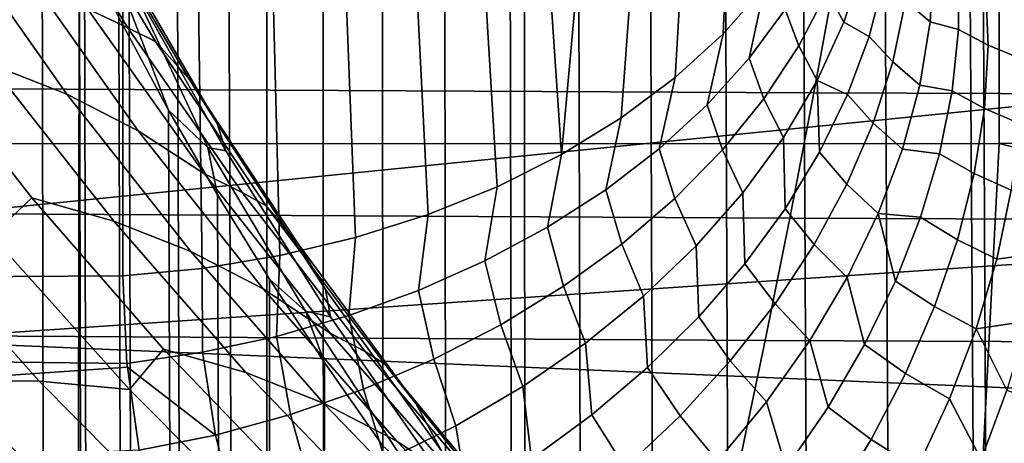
# Model space of a CAD drawing. Header units: metres. Extents: x -23 to 242, y -40 to 23.
# Tile 218 of 256: x 71.971 to 73.797, y -12.718 to -11.932. Entities that reach past the tile are written whole.
import ezdxf

# ---------------------------------------------------------------- set-up
doc = ezdxf.new("R2010")
doc.units = ezdxf.units.M
doc.layers.add('solid_10171013', color=7, linetype='CONTINUOUS')

msp = doc.modelspace()

# ---------------------------------------------------------------- linework, layer by layer
at = {"layer": 'solid_10171013'}
for points in [[(73.717133, -3.655942, 119.353729), (73.835091, -27.588884, 176.043488), (74.011604, -27.431065, 176.110474), (73.835793, -3.536384, 119.381157)], [(73.717133, -3.655942, 119.353729), (73.680176, -3.694104, 119.344887), (73.835091, -27.588884, 176.043488)], [(73.530739, -3.853148, 119.307556), (73.665634, -27.749008, 175.97551), (73.835091, -27.588884, 176.043488), (73.680176, -3.694104, 119.344887)], [(73.386841, -4.01409, 119.269241), (73.503075, -27.911385, 175.906586), (73.665634, -27.749008, 175.97551), (73.530739, -3.853148, 119.307556)], [(73.248344, -4.176884, 119.229744), (73.346985, -28.076252, 175.836609), (73.503075, -27.911385, 175.906586), (73.386841, -4.01409, 119.269241)], [(73.115219, -4.341354, 119.188873), (73.197235, -28.243603, 175.765579), (73.346985, -28.076252, 175.836609), (73.248344, -4.176884, 119.229744)], [(72.987495, -4.507337, 119.146683), (73.053871, -28.41328, 175.693542), (73.197235, -28.243603, 175.765579), (73.115219, -4.341354, 119.188873)], [(72.902733, -4.62242, 119.116966), (72.916924, -28.585091, 175.620621), (73.053871, -28.41328, 175.693542), (72.987495, -4.507337, 119.146683)], [(72.902733, -4.62242, 119.116966), (72.865189, -4.674739, 119.103317), (72.916924, -28.585091, 175.620621)], [(72.748192, -4.843482, 119.05864), (72.786224, -28.759106, 175.546753), (72.916924, -28.585091, 175.620621), (72.865189, -4.674739, 119.103317)], [(72.636414, -5.013496, 119.012497), (72.661652, -28.935356, 175.471939), (72.786224, -28.759106, 175.546753), (72.748192, -4.843482, 119.05864)], [(72.529884, -5.184659, 118.965027), (72.543312, -29.113569, 175.396301), (72.661652, -28.935356, 175.471939), (72.636414, -5.013496, 119.012497)], [(72.428658, -5.356761, 118.916313), (72.43129, -29.29351, 175.319916), (72.543312, -29.113569, 175.396301), (72.529884, -5.184659, 118.965027)], [(72.428658, -5.356761, 118.916313), (72.332764, -5.529592, 118.866302), (72.43129, -29.29351, 175.319916)], [(72.242271, -5.702827, 118.815033), (72.325623, -29.474974, 175.242889), (72.43129, -29.29351, 175.319916), (72.332764, -5.529592, 118.866302)], [(72.156136, -5.878602, 118.762047), (72.226669, -29.657143, 175.165558), (72.325623, -29.474974, 175.242889), (72.242271, -5.702827, 118.815033)], [(72.07769, -6.04959, 118.709389), (72.13414, -29.840353, 175.087799), (72.226669, -29.657143, 175.165558), (72.156136, -5.878602, 118.762047)], [(72.002632, -6.224689, 118.654114), (72.047333, -30.025942, 175.009018), (72.13414, -29.840353, 175.087799), (72.07769, -6.04959, 118.709389)], [(71.932076, -6.401572, 118.596848), (71.965866, -30.214815, 174.928848), (72.047333, -30.025942, 175.009018), (72.002632, -6.224689, 118.654114)], [(79.191704, -12.023045, 80.454788), (61.950001, -11.256891, 79.908287), (61.950001, -10.374605, 79.342781), (79.212921, -11.168853, 79.8489)], [(75.915733, -10.74929, 82.790962), (64.862846, -11.456649, 82.110382), (64.862846, -12.242196, 82.723999), (75.907806, -11.135445, 83.078117)], [(75.900108, -11.513636, 83.375587), (75.907806, -11.135445, 83.078117), (64.862846, -12.242196, 82.723999)], [(69.809341, -12.162708, 277.441162), (73.786926, -12.162126, 278.151978), (73.78727, -11.16153, 278.365143), (69.804893, -11.162249, 277.653778)], [(73.786926, -12.162126, 278.151978), (77.762283, -12.158971, 278.853668), (77.76738, -11.158391, 279.066589), (73.78727, -11.16153, 278.365143)], [(73.373672, -11.192506, 109.669243), (73.352303, -11.871211, 109.117416), (73.275558, -11.95816, 109.209831), (73.305801, -11.271087, 109.761696)], [(79.171707, -12.844369, 81.104393), (61.950001, -12.108521, 80.519234), (61.950001, -11.256891, 79.908287), (79.191704, -12.023045, 80.454788)], [(73.305801, -11.271087, 109.761696), (73.275558, -11.95816, 109.209831), (73.186653, -12.039493, 109.296272), (73.22699, -11.345261, 109.848976)], [(73.22699, -11.345261, 109.848976), (73.186653, -12.039493, 109.296272), (73.086472, -12.114411, 109.3759), (73.137917, -11.414391, 109.930313)], [(73.137917, -11.414391, 109.930313), (73.086472, -12.114411, 109.3759), (72.975983, -12.182186, 109.447937), (73.039337, -11.477882, 110.00502)], [(72.047676, -35.617657, 172.635468), (71.966148, -35.428711, 172.715683), (71.935287, -11.45597, 116.450493), (72.081856, -11.782387, 116.275116)], [(72.932106, -11.535192, 110.072449), (73.039337, -11.477882, 110.00502), (72.975983, -12.182186, 109.447937)], [(75.900108, -11.513636, 83.375587), (64.862846, -12.242196, 82.723999), (64.862846, -12.994061, 83.378441), (75.892693, -11.883585, 83.683144)], [(72.817146, -11.585824, 110.132019), (72.932106, -11.535192, 110.072449), (72.975983, -12.182186, 109.447937), (72.856262, -12.242154, 109.511673)], [(72.695435, -11.629346, 110.183228), (72.817146, -11.585824, 110.132019), (72.856262, -12.242154, 109.511673), (72.728493, -12.293728, 109.56649)], [(71.977783, -11.63312, 114.937553), (71.898643, -11.596635, 114.735931), (72.09726, -11.912383, 114.577675), (72.171959, -11.947508, 114.786331)], [(72.035484, -11.660649, 115.149124), (71.977783, -11.63312, 114.937553), (72.171959, -11.947508, 114.786331), (72.223152, -11.972837, 115.005013)], [(72.568024, -11.665383, 110.225632), (72.695435, -11.629346, 110.183228), (72.728493, -12.293728, 109.56649), (72.59391, -12.336405, 109.611847)], [(72.223152, -11.972837, 115.005013), (72.285439, -12.042599, 115.207802), (72.099991, -11.729274, 115.346542), (72.035484, -11.660649, 115.149124)], [(72.436012, -11.693626, 110.258865), (72.568024, -11.665383, 110.225632), (72.59391, -12.336405, 109.611847), (72.453835, -12.369767, 109.647308)], [(72.162735, -12.407338, 109.687241), (63.103245, -12.462082, 110.708191), (63.103245, -11.690428, 111.349579), (72.162735, -11.725827, 110.296753)], [(72.300522, -11.713832, 110.282639), (72.436012, -11.693626, 110.258865), (72.453835, -12.369767, 109.647308), (72.309639, -12.393489, 109.672523)], [(71.705017, -11.711917, 114.05368), (71.916794, -12.014435, 113.881447), (72.058586, -12.070359, 114.057831), (71.845398, -11.76751, 114.223579)], [(72.309639, -12.393489, 109.672523), (72.162735, -12.407338, 109.687241), (72.162735, -11.725827, 110.296753), (72.300522, -11.713832, 110.282639)], [(72.285439, -12.042599, 115.207802), (72.337631, -12.124631, 115.409416), (72.1539, -11.809215, 115.54335), (72.099991, -11.729274, 115.346542)], [(71.845398, -11.76751, 114.223579), (72.058586, -12.070359, 114.057831), (72.191154, -12.138371, 114.238953), (71.976357, -11.834406, 114.39846)], [(72.134544, -35.803303, 172.556671), (72.047676, -35.617657, 172.635468), (72.081856, -11.782387, 116.275116)], [(72.227135, -35.986572, 172.478882), (72.134544, -35.803303, 172.556671), (72.081856, -11.782387, 116.275116), (72.155014, -11.9283, 116.19471)], [(73.323654, -12.003746, 109.071426), (73.352303, -11.871211, 109.117416), (73.416145, -11.779493, 109.019928), (73.390335, -11.913055, 108.985451)], [(73.5075, -11.776957, 108.698013), (73.535095, -11.828142, 108.595078), (73.499146, -11.937091, 108.687729), (73.468224, -11.879872, 108.791496)], [(73.624084, -11.786897, 108.280289), (73.665306, -11.82165, 108.177986), (73.659294, -11.936112, 108.271553), (73.613556, -11.897802, 108.372818)], [(72.337631, -12.124631, 115.409416), (72.353447, -12.175571, 115.626572), (72.175636, -11.86054, 115.755157), (72.1539, -11.809215, 115.54335)], [(70.671623, -12.054364, 255.185928), (70.715714, -11.817327, 254.935837), (73.487556, -11.829341, 255.473633), (73.443855, -12.067575, 255.722382)], [(73.444969, -11.818969, 108.894753), (73.468224, -11.879872, 108.791496), (73.415901, -11.980934, 108.880493), (73.390335, -11.913055, 108.985451)], [(73.499146, -11.937091, 108.687729), (73.535095, -11.828142, 108.595078), (73.573654, -11.855341, 108.475266), (73.546112, -11.963202, 108.563026)], [(73.659294, -11.936112, 108.271553), (73.665306, -11.82165, 108.177986), (73.711105, -11.839803, 108.066139), (73.711586, -11.950233, 108.156631)], [(71.976357, -11.834406, 114.39846), (72.191154, -12.138371, 114.238953), (72.31385, -12.218266, 114.424194), (72.09726, -11.912383, 114.577675)], [(73.443855, -12.067575, 255.722382), (73.487556, -11.829341, 255.473633), (76.253548, -11.838207, 256.010284), (76.21035, -12.077531, 256.257629)], [(73.711105, -11.839803, 108.066139), (73.761948, -11.866637, 107.966911), (73.766861, -11.97937, 108.059334), (73.711586, -11.950233, 108.156631)], [(72.154762, -11.859114, 115.989006), (72.247337, -12.09978, 116.09877), (72.155014, -11.9283, 116.19471)], [(72.175636, -11.86054, 115.755157), (72.320229, -12.168999, 115.866714), (72.247337, -12.09978, 116.09877), (72.154762, -11.859114, 115.989006)], [(72.175636, -11.86054, 115.755157), (72.353447, -12.175571, 115.626572), (72.320229, -12.168999, 115.866714)], [(73.573654, -11.855341, 108.475266), (73.613556, -11.897802, 108.372818), (73.590004, -12.01055, 108.460594), (73.546112, -11.963202, 108.563026)], [(75.88559, -12.245023, 84.000557), (75.892693, -11.883585, 83.683144), (64.862846, -12.994061, 83.378441)], [(73.245529, -12.090231, 109.151917), (73.275558, -11.95816, 109.209831), (73.352303, -11.871211, 109.117416), (73.323654, -12.003746, 109.071426)], [(73.468224, -11.879872, 108.791496), (73.499146, -11.937091, 108.687729), (73.449661, -12.044945, 108.775291), (73.415901, -11.980934, 108.880493)], [(73.761948, -11.866637, 107.966911), (73.817307, -11.889606, 107.870293), (73.826569, -12.004143, 107.965088), (73.766861, -11.97937, 108.059334)], [(73.613556, -11.897802, 108.372818), (73.659294, -11.936112, 108.271553), (73.640007, -12.053362, 108.359718), (73.590004, -12.01055, 108.460594)], [(72.171959, -11.947508, 114.786331), (72.09726, -11.912383, 114.577675), (72.31385, -12.218266, 114.424194), (72.383705, -12.252645, 114.640114)], [(73.390335, -11.913055, 108.985451), (73.415901, -11.980934, 108.880493), (73.351021, -12.079206, 108.964188), (73.323654, -12.003746, 109.071426)], [(72.326157, -36.168804, 172.40152), (72.227135, -35.986572, 172.478882), (72.155014, -11.9283, 116.19471), (72.247337, -12.09978, 116.09877)], [(73.449661, -12.044945, 108.775291), (73.499146, -11.937091, 108.687729), (73.546112, -11.963202, 108.563026), (73.506119, -12.071057, 108.645859)], [(73.640007, -12.053362, 108.359718), (73.659294, -11.936112, 108.271553), (73.711586, -11.950233, 108.156631), (73.700073, -12.064227, 108.241821)], [(72.223152, -11.972837, 115.005013), (72.171959, -11.947508, 114.786331), (72.383705, -12.252645, 114.640114), (72.427887, -12.276531, 114.865959)], [(73.711586, -11.950233, 108.156631), (73.766861, -11.97937, 108.059334), (73.759735, -12.096624, 108.14579), (73.700073, -12.064227, 108.241821)], [(71.918739, -12.332765, 113.298889), (71.994064, -12.262594, 113.535057), (71.766449, -11.970761, 113.710419), (71.679611, -12.035268, 113.485909)], [(71.766449, -11.970761, 113.710419), (71.994064, -12.262594, 113.535057), (72.145523, -12.305983, 113.713371), (71.916794, -12.014435, 113.881447)], [(72.427887, -12.276531, 114.865959), (72.487686, -12.347833, 115.074455), (72.285439, -12.042599, 115.207802), (72.223152, -11.972837, 115.005013)], [(73.156647, -12.17174, 109.226212), (73.186653, -12.039493, 109.296272), (73.275558, -11.95816, 109.209831), (73.245529, -12.090231, 109.151917)], [(73.546112, -11.963202, 108.563026), (73.590004, -12.01055, 108.460594), (73.55365, -12.12409, 108.542809), (73.506119, -12.071057, 108.645859)], [(73.415901, -11.980934, 108.880493), (73.449661, -12.044945, 108.775291), (73.387131, -12.150661, 108.856903), (73.351021, -12.079206, 108.964188)], [(73.766861, -11.97937, 108.059334), (73.826569, -12.004143, 107.965088), (73.823837, -12.124207, 108.053223), (73.759735, -12.096624, 108.14579)], [(73.323654, -12.003746, 109.071426), (73.351021, -12.079206, 108.964188), (73.274185, -12.173775, 109.041809), (73.245529, -12.090231, 109.151917)], [(73.590004, -12.01055, 108.460594), (73.640007, -12.053362, 108.359718), (73.607651, -12.172259, 108.44162), (73.55365, -12.12409, 108.542809)], [(71.916794, -12.014435, 113.881447), (72.145523, -12.305983, 113.713371), (72.288651, -12.362389, 113.896805), (72.058586, -12.070359, 114.057831)], [(72.487686, -12.347833, 115.074455), (72.537933, -12.432316, 115.281235), (72.337631, -12.124631, 115.409416), (72.285439, -12.042599, 115.207802)], [(73.0578, -12.247546, 109.293633), (73.086472, -12.114411, 109.3759), (73.186653, -12.039493, 109.296272), (73.156647, -12.17174, 109.226212)], [(73.449661, -12.044945, 108.775291), (73.454018, -12.177941, 108.723038), (73.390282, -12.282901, 108.793854), (73.387131, -12.150661, 108.856903)], [(73.449661, -12.044945, 108.775291), (73.506119, -12.071057, 108.645859), (73.454018, -12.177941, 108.723038)], [(70.626572, -12.285744, 255.441437), (70.671623, -12.054364, 255.185928), (73.443855, -12.067575, 255.722382), (73.3992, -12.300131, 255.976593)], [(73.607651, -12.172259, 108.44162), (73.640007, -12.053362, 108.359718), (73.700073, -12.064227, 108.241821), (73.676674, -12.18075, 108.320938)], [(73.700073, -12.064227, 108.241821), (73.759735, -12.096624, 108.14579), (73.740623, -12.217292, 108.225471), (73.676674, -12.18075, 108.320938)], [(72.058586, -12.070359, 114.057831), (72.288651, -12.362389, 113.896805), (72.422752, -12.431664, 114.084778), (72.191154, -12.138371, 114.238953)], [(73.351021, -12.079206, 108.964188), (73.387131, -12.150661, 108.856903), (73.312149, -12.253217, 108.931793), (73.274185, -12.173775, 109.041809)], [(73.3992, -12.300131, 255.976593), (73.443855, -12.067575, 255.722382), (76.21035, -12.077531, 256.257629), (76.166176, -12.31115, 256.510468)], [(73.506119, -12.071057, 108.645859), (73.55365, -12.12409, 108.542809), (73.504837, -12.237363, 108.61869), (73.454018, -12.177941, 108.723038)], [(72.431915, -36.350353, 172.324463), (72.326157, -36.168804, 172.40152), (72.247337, -12.09978, 116.09877), (72.33812, -12.256893, 116.009735)], [(72.320229, -12.168999, 115.866714), (72.33812, -12.256893, 116.009735), (72.247337, -12.09978, 116.09877)], [(73.245529, -12.090231, 109.151917), (73.274185, -12.173775, 109.041809), (73.186104, -12.263763, 109.112633), (73.156647, -12.17174, 109.226212)], [(73.759735, -12.096624, 108.14579), (73.823837, -12.124207, 108.053223), (73.809135, -12.248616, 108.133827), (73.740623, -12.217292, 108.225471)], [(79.153137, -13.630587, 81.795929), (61.950001, -12.927774, 81.174362), (61.950001, -12.108521, 80.519234), (79.171707, -12.844369, 81.104393)], [(72.949883, -12.316973, 109.353592), (72.975983, -12.182186, 109.447937), (73.086472, -12.114411, 109.3759), (73.0578, -12.247546, 109.293633)], [(72.191154, -12.138371, 114.238953), (72.422752, -12.431664, 114.084778), (72.547165, -12.51362, 114.276649), (72.31385, -12.218266, 114.424194)], [(72.537933, -12.432316, 115.281235), (72.547363, -12.483493, 115.503777), (72.353447, -12.175571, 115.626572), (72.337631, -12.124631, 115.409416)], [(73.55365, -12.12409, 108.542809), (73.607651, -12.172259, 108.44162), (73.562523, -12.291646, 108.516472), (73.504837, -12.237363, 108.61869)], [(73.387131, -12.150661, 108.856903), (73.390282, -12.282901, 108.793854), (73.315483, -12.384998, 108.857697), (73.312149, -12.253217, 108.931793)], [(73.786926, -12.162126, 278.151978), (69.809341, -12.162708, 277.441162), (69.77034, -13.158387, 277.198395), (73.736084, -13.158262, 277.908447)], [(72.320229, -12.168999, 115.866714), (72.500893, -12.472679, 115.749779), (72.434547, -12.413222, 115.919975), (72.33812, -12.256893, 116.009735)], [(72.547363, -12.483493, 115.503777), (72.500893, -12.472679, 115.749779), (72.320229, -12.168999, 115.866714), (72.353447, -12.175571, 115.626572)], [(73.156647, -12.17174, 109.226212), (73.186104, -12.263763, 109.112633), (73.087601, -12.348338, 109.175995), (73.0578, -12.247546, 109.293633)], [(73.274185, -12.173775, 109.041809), (73.312149, -12.253217, 108.931793), (73.225449, -12.351622, 108.999222), (73.186104, -12.263763, 109.112633)], [(73.562523, -12.291646, 108.516472), (73.607651, -12.172259, 108.44162), (73.676674, -12.18075, 108.320938), (73.641594, -12.298747, 108.393257)], [(73.786926, -12.162126, 278.151978), (73.736084, -13.158262, 277.908447), (77.525085, -14.146414, 278.324738), (77.699768, -13.155432, 278.610291)], [(77.762283, -12.158971, 278.853668), (73.786926, -12.162126, 278.151978), (77.699768, -13.155432, 278.610291)], [(72.833839, -12.379401, 109.405548), (72.856262, -12.242154, 109.511673), (72.975983, -12.182186, 109.447937), (72.949883, -12.316973, 109.353592)], [(73.454018, -12.177941, 108.723038), (73.504837, -12.237363, 108.61869), (73.444016, -12.349314, 108.687538), (73.390282, -12.282901, 108.793854)], [(73.676674, -12.18075, 108.320938), (73.740623, -12.217292, 108.225471), (73.709717, -12.340231, 108.297615), (73.641594, -12.298747, 108.393257)], [(72.383705, -12.252645, 114.640114), (72.31385, -12.218266, 114.424194), (72.547165, -12.51362, 114.276649), (72.611763, -12.547813, 114.500084)], [(73.740623, -12.217292, 108.225471), (73.809135, -12.248616, 108.133827), (73.782616, -12.376142, 108.206108), (73.709717, -12.340231, 108.297615)], [(75.88559, -12.245023, 84.000557), (64.862846, -12.994061, 83.378441), (64.862846, -13.710123, 84.071884), (75.878784, -12.597688, 84.327591)], [(72.710709, -12.434276, 109.449036), (72.728493, -12.293728, 109.56649), (72.856262, -12.242154, 109.511673), (72.833839, -12.379401, 109.405548)], [(73.0578, -12.247546, 109.293633), (73.087601, -12.348338, 109.175995), (72.979576, -12.426714, 109.231323), (72.949883, -12.316973, 109.353592)], [(73.504837, -12.237363, 108.61869), (73.562523, -12.291646, 108.516472), (73.505074, -12.410361, 108.583534), (73.444016, -12.349314, 108.687538)], [(73.782616, -12.376142, 108.206108), (73.809135, -12.248616, 108.133827), (73.885368, -12.240597, 108.026016), (73.867737, -12.364426, 108.097511)], [(72.174828, -12.618112, 113.116127), (72.237831, -12.543138, 113.363998), (71.994064, -12.262594, 113.535057), (71.918739, -12.332765, 113.298889)], [(71.994064, -12.262594, 113.535057), (72.237831, -12.543138, 113.363998), (72.390282, -12.586391, 113.550148), (72.145523, -12.305983, 113.713371)], [(72.431915, -36.350353, 172.324463), (72.33812, -12.256893, 116.009735), (72.434547, -12.413222, 115.919975)], [(72.427887, -12.276531, 114.865959), (72.383705, -12.252645, 114.640114), (72.611763, -12.547813, 114.500084), (72.648415, -12.570951, 114.7332)], [(73.186104, -12.263763, 109.112633), (73.225449, -12.351622, 108.999222), (73.127861, -12.444924, 109.05854), (73.087601, -12.348338, 109.175995)], [(73.312149, -12.253217, 108.931793), (73.315483, -12.384998, 108.857697), (73.230286, -12.483322, 108.913979), (73.225449, -12.351622, 108.999222)], [(72.648415, -12.570951, 114.7332), (72.70546, -12.644206, 114.947723), (72.487686, -12.347833, 115.074455), (72.427887, -12.276531, 114.865959)], [(73.390282, -12.282901, 108.793854), (73.444016, -12.349314, 108.687538), (73.371758, -12.458899, 108.748703), (73.315483, -12.384998, 108.857697)], [(70.580612, -12.511404, 255.702133), (70.626572, -12.285744, 255.441437), (73.3992, -12.300131, 255.976593), (73.353615, -12.526943, 256.236053)], [(72.581604, -12.481106, 109.483673), (72.59391, -12.336405, 109.611847), (72.728493, -12.293728, 109.56649), (72.710709, -12.434276, 109.449036)], [(73.353615, -12.526943, 256.236053), (73.3992, -12.300131, 255.976593), (76.166176, -12.31115, 256.510468), (76.121078, -12.538996, 256.768616)], [(73.562523, -12.291646, 108.516472), (73.595154, -12.41715, 108.458138), (73.537781, -12.534883, 108.514977), (73.505074, -12.410361, 108.583534)], [(73.562523, -12.291646, 108.516472), (73.641594, -12.298747, 108.393257), (73.595154, -12.41715, 108.458138)], [(73.641594, -12.298747, 108.393257), (73.709717, -12.340231, 108.297615), (73.667297, -12.46428, 108.361542), (73.595154, -12.41715, 108.458138)], [(71.578636, -12.311506, 112.968307), (71.833794, -12.600698, 112.767937), (72.007561, -12.602634, 112.93856), (71.752022, -12.315718, 113.130035)], [(71.752022, -12.315718, 113.130035), (72.007561, -12.602634, 112.93856), (72.174828, -12.618112, 113.116127), (71.918739, -12.332765, 113.298889)], [(72.145523, -12.305983, 113.713371), (72.390282, -12.586391, 113.550148), (72.534622, -12.643424, 113.741219), (72.288651, -12.362389, 113.896805)], [(72.949883, -12.316973, 109.353592), (72.979576, -12.426714, 109.231323), (72.863045, -12.498163, 109.278084), (72.833839, -12.379401, 109.405548)], [(72.447655, -12.519474, 109.509148), (72.453835, -12.369767, 109.647308), (72.59391, -12.336405, 109.611847), (72.581604, -12.481106, 109.483673)], [(72.70546, -12.644206, 114.947723), (72.75351, -12.731523, 115.160004), (72.537933, -12.432316, 115.281235), (72.487686, -12.347833, 115.074455)], [(73.087601, -12.348338, 109.175995), (73.127861, -12.444924, 109.05854), (73.020332, -12.532223, 109.109184), (72.979576, -12.426714, 109.231323)], [(73.225449, -12.351622, 108.999222), (73.230286, -12.483322, 108.913979), (73.135445, -12.576993, 108.962204), (73.127861, -12.444924, 109.05854)], [(73.444016, -12.349314, 108.687538), (73.505074, -12.410361, 108.583534), (73.435852, -12.52725, 108.642166), (73.371758, -12.458899, 108.748703)], [(73.709717, -12.340231, 108.297615), (73.782616, -12.376142, 108.206108), (73.74453, -12.505526, 108.269348), (73.667297, -12.46428, 108.361542)], [(72.288651, -12.362389, 113.896805), (72.534622, -12.643424, 113.741219), (72.670151, -12.714106, 113.936607), (72.422752, -12.431664, 114.084778)], [(72.310074, -12.549039, 109.525238), (72.309639, -12.393489, 109.672523), (72.453835, -12.369767, 109.647308), (72.447655, -12.519474, 109.509148)], [(73.74453, -12.505526, 108.269348), (73.782616, -12.376142, 108.206108), (73.867737, -12.364426, 108.097511), (73.839706, -12.49102, 108.160309)], [(72.309639, -12.393489, 109.672523), (72.310074, -12.549039, 109.525238), (72.170151, -12.569757, 109.531616), (72.162735, -12.407338, 109.687241)], [(72.833839, -12.379401, 109.405548), (72.863045, -12.498163, 109.278084), (72.739082, -12.562024, 109.315865), (72.710709, -12.434276, 109.449036)], [(73.315483, -12.384998, 108.857697), (73.371758, -12.458899, 108.748703), (73.288727, -12.565099, 108.80162), (73.230286, -12.483322, 108.913979)], [(72.162735, -12.407338, 109.687241), (72.170151, -12.569757, 109.531616), (63.103245, -12.462082, 110.708191)], [(73.505074, -12.410361, 108.583534), (73.537781, -12.534883, 108.514977), (73.469986, -12.650883, 108.563263), (73.435852, -12.52725, 108.642166)], [(72.544037, -36.530384, 172.248047), (72.431915, -36.350353, 172.324463), (72.434547, -12.413222, 115.919975), (72.536385, -12.568176, 115.82975)], [(72.500893, -12.472679, 115.749779), (72.536385, -12.568176, 115.82975), (72.434547, -12.413222, 115.919975)], [(72.979576, -12.426714, 109.231323), (73.020332, -12.532223, 109.109184), (72.903908, -12.612673, 109.150658), (72.863045, -12.498163, 109.278084)], [(73.595154, -12.41715, 108.458138), (73.667297, -12.46428, 108.361542), (73.613777, -12.588265, 108.416649), (73.537781, -12.534883, 108.514977)], [(72.422752, -12.431664, 114.084778), (72.670151, -12.714106, 113.936607), (72.796165, -12.798265, 114.135696), (72.547165, -12.51362, 114.276649)], [(72.75351, -12.731523, 115.160004), (72.756111, -12.783589, 115.387962), (72.547363, -12.483493, 115.503777), (72.537933, -12.432316, 115.281235)], [(72.710709, -12.434276, 109.449036), (72.739082, -12.562024, 109.315865), (72.608841, -12.617702, 109.344299), (72.581604, -12.481106, 109.483673)], [(73.127861, -12.444924, 109.05854), (73.135445, -12.576993, 108.962204), (73.031822, -12.665176, 109.001938), (73.020332, -12.532223, 109.109184)], [(72.170151, -12.569757, 109.531616), (72.17083, -12.576923, 109.52462), (63.103245, -13.198607, 110.026749), (63.103245, -12.462082, 110.708191)], [(73.371758, -12.458899, 108.748703), (73.435852, -12.52725, 108.642166), (73.355537, -12.641176, 108.691788), (73.288727, -12.565099, 108.80162)], [(73.667297, -12.46428, 108.361542), (73.74453, -12.505526, 108.269348), (73.695251, -12.635493, 108.322929), (73.613777, -12.588265, 108.416649)], [(72.581604, -12.481106, 109.483673), (72.608841, -12.617702, 109.344299), (72.473526, -12.664683, 109.363129), (72.447655, -12.519474, 109.509148)], [(72.500893, -12.472679, 115.749779), (72.695648, -12.769588, 115.639351), (72.6436, -12.7216, 115.739273), (72.536385, -12.568176, 115.82975)], [(72.756111, -12.783589, 115.387962), (72.695648, -12.769588, 115.639351), (72.500893, -12.472679, 115.749779), (72.547363, -12.483493, 115.503777)], [(73.230286, -12.483322, 108.913979), (73.288727, -12.565099, 108.80162), (73.195709, -12.666921, 108.845787), (73.135445, -12.576993, 108.962204)], [(72.863045, -12.498163, 109.278084), (72.903908, -12.612673, 109.150658), (72.779701, -12.685498, 109.182556), (72.739082, -12.562024, 109.315865)], [(73.74453, -12.505526, 108.269348), (73.839706, -12.49102, 108.160309), (73.801529, -12.619212, 108.213837)], [(70.533768, -12.731288, 255.967834), (70.580612, -12.511404, 255.702133), (73.353615, -12.526943, 256.236053), (73.307144, -12.747947, 256.500549)], [(72.447655, -12.519474, 109.509148), (72.473526, -12.664683, 109.363129), (72.334389, -12.702531, 109.372185), (72.310074, -12.549039, 109.525238)], [(72.611763, -12.547813, 114.500084), (72.547165, -12.51362, 114.276649), (72.796165, -12.798265, 114.135696), (72.855057, -12.832784, 114.366875)], [(73.74453, -12.505526, 108.269348), (73.801529, -12.619212, 108.213837), (73.753555, -12.74782, 108.257599), (73.695251, -12.635493, 108.322929)], [(73.020332, -12.532223, 109.109184), (73.031822, -12.665176, 109.001938), (72.920326, -12.747084, 109.032829), (72.903908, -12.612673, 109.150658)], [(73.307144, -12.747947, 256.500549), (73.353615, -12.526943, 256.236053), (76.121078, -12.538996, 256.768616), (76.075081, -12.760999, 257.03183)], [(73.435852, -12.52725, 108.642166), (73.469986, -12.650883, 108.563263), (73.39238, -12.764097, 108.60257), (73.355537, -12.641176, 108.691788)], [(73.537781, -12.534883, 108.514977), (73.613777, -12.588265, 108.416649), (73.549652, -12.711015, 108.462418), (73.469986, -12.650883, 108.563263)], [(72.310074, -12.549039, 109.525238), (72.334389, -12.702531, 109.372185), (72.17083, -12.576923, 109.52462), (72.170151, -12.569757, 109.531616)], [(72.446968, -12.891212, 112.938454), (72.496918, -12.81233, 113.197968), (72.237831, -12.543138, 113.363998), (72.174828, -12.618112, 113.116127)], [(72.237831, -12.543138, 113.363998), (72.496918, -12.81233, 113.197968), (72.6502, -12.855601, 113.392494), (72.390282, -12.586391, 113.550148)], [(72.648415, -12.570951, 114.7332), (72.611763, -12.547813, 114.500084), (72.855057, -12.832784, 114.366875), (72.883659, -12.855804, 114.607346)], [(72.17083, -12.576923, 109.52462), (72.192841, -12.730757, 109.37159), (63.103245, -13.198607, 110.026749)], [(72.334389, -12.702531, 109.372185), (72.192841, -12.730757, 109.37159), (72.17083, -12.576923, 109.52462)], [(72.662476, -36.708675, 172.172363), (72.544037, -36.530384, 172.248047), (72.536385, -12.568176, 115.82975), (72.6436, -12.7216, 115.739273)], [(72.739082, -12.562024, 109.315865), (72.779701, -12.685498, 109.182556), (72.648926, -12.749993, 109.204582), (72.608841, -12.617702, 109.344299)], [(72.883659, -12.855804, 114.607346), (72.937637, -12.931394, 114.828209), (72.70546, -12.644206, 114.947723), (72.648415, -12.570951, 114.7332)], [(73.135445, -12.576993, 108.962204), (73.195709, -12.666921, 108.845787), (73.093567, -12.763417, 108.880806), (73.031822, -12.665176, 109.001938)], [(73.288727, -12.565099, 108.80162), (73.355537, -12.641176, 108.691788), (73.264908, -12.751029, 108.731918), (73.195709, -12.666921, 108.845787)], [(72.390282, -12.586391, 113.550148), (72.6502, -12.855601, 113.392494), (72.795593, -12.913408, 113.591751), (72.534622, -12.643424, 113.741219)], [(73.613777, -12.588265, 108.416649), (73.695251, -12.635493, 108.322929), (73.635277, -12.764762, 108.366318), (73.549652, -12.711015, 108.462418)], [(75.87233, -12.941329, 84.664009), (75.878784, -12.597688, 84.327591), (64.862846, -13.710123, 84.071884)], [(71.654007, -12.611994, 112.604988), (71.925537, -12.891368, 112.399017), (72.105392, -12.877295, 112.571579), (71.833794, -12.600698, 112.767937)], [(71.833794, -12.600698, 112.767937), (72.105392, -12.877295, 112.571579), (72.279343, -12.877132, 112.751648), (72.007561, -12.602634, 112.93856)], [(72.007561, -12.602634, 112.93856), (72.279343, -12.877132, 112.751648), (72.446968, -12.891212, 112.938454), (72.174828, -12.618112, 113.116127)], [(72.903908, -12.612673, 109.150658), (72.920326, -12.747084, 109.032829), (72.801964, -12.821983, 109.054611), (72.779701, -12.685498, 109.182556)], [(72.608841, -12.617702, 109.344299), (72.648926, -12.749993, 109.204582), (72.512833, -12.805535, 109.216515), (72.473526, -12.664683, 109.363129)], [(73.801529, -12.619212, 108.213837), (73.889343, -12.651431, 108.132072), (73.846138, -12.785431, 108.174301), (73.753555, -12.74782, 108.257599)], [(72.534622, -12.643424, 113.741219), (72.795593, -12.913408, 113.591751), (72.932381, -12.985641, 113.795143), (72.670151, -12.714106, 113.936607)], [(72.937637, -12.931394, 114.828209), (72.983215, -13.021892, 115.04631), (72.75351, -12.731523, 115.160004), (72.70546, -12.644206, 114.947723)], [(73.355537, -12.641176, 108.691788), (73.39238, -12.764097, 108.60257), (73.305679, -12.873501, 108.632523), (73.264908, -12.751029, 108.731918)], [(73.695251, -12.635493, 108.322929), (73.753555, -12.74782, 108.257599), (73.696236, -12.875656, 108.291183), (73.635277, -12.764762, 108.366318)], [(72.473526, -12.664683, 109.363129), (72.512833, -12.805535, 109.216515), (72.372749, -12.851588, 109.218239), (72.334389, -12.702531, 109.372185)], [(73.031822, -12.665176, 109.001938), (73.093567, -12.763417, 108.880806), (72.983246, -12.853689, 108.906334), (72.920326, -12.747084, 109.032829)], [(73.195709, -12.666921, 108.845787), (73.264908, -12.751029, 108.731918), (73.164856, -12.855742, 108.762169), (73.093567, -12.763417, 108.880806)], [(73.469986, -12.650883, 108.563263), (73.549652, -12.711015, 108.462418), (73.475533, -12.831368, 108.498413), (73.39238, -12.764097, 108.60257)], [(72.779701, -12.685498, 109.182556), (72.801964, -12.821983, 109.054611), (72.677788, -12.889206, 109.06707), (72.648926, -12.749993, 109.204582)], [(72.334389, -12.702531, 109.372185), (72.372749, -12.851588, 109.218239), (72.19545, -12.744227, 109.357933), (72.192841, -12.730757, 109.37159)], [(72.670151, -12.714106, 113.936607), (72.932381, -12.985641, 113.795143), (73.05983, -13.072148, 114.002037), (72.796165, -12.798265, 114.135696)], [(73.549652, -12.711015, 108.462418), (73.635277, -12.764762, 108.366318), (73.565193, -12.892057, 108.399086), (73.475533, -12.831368, 108.498413)]]:
    msp.add_3dface(points, dxfattribs=at)

doc.saveas('drawing.dxf')
